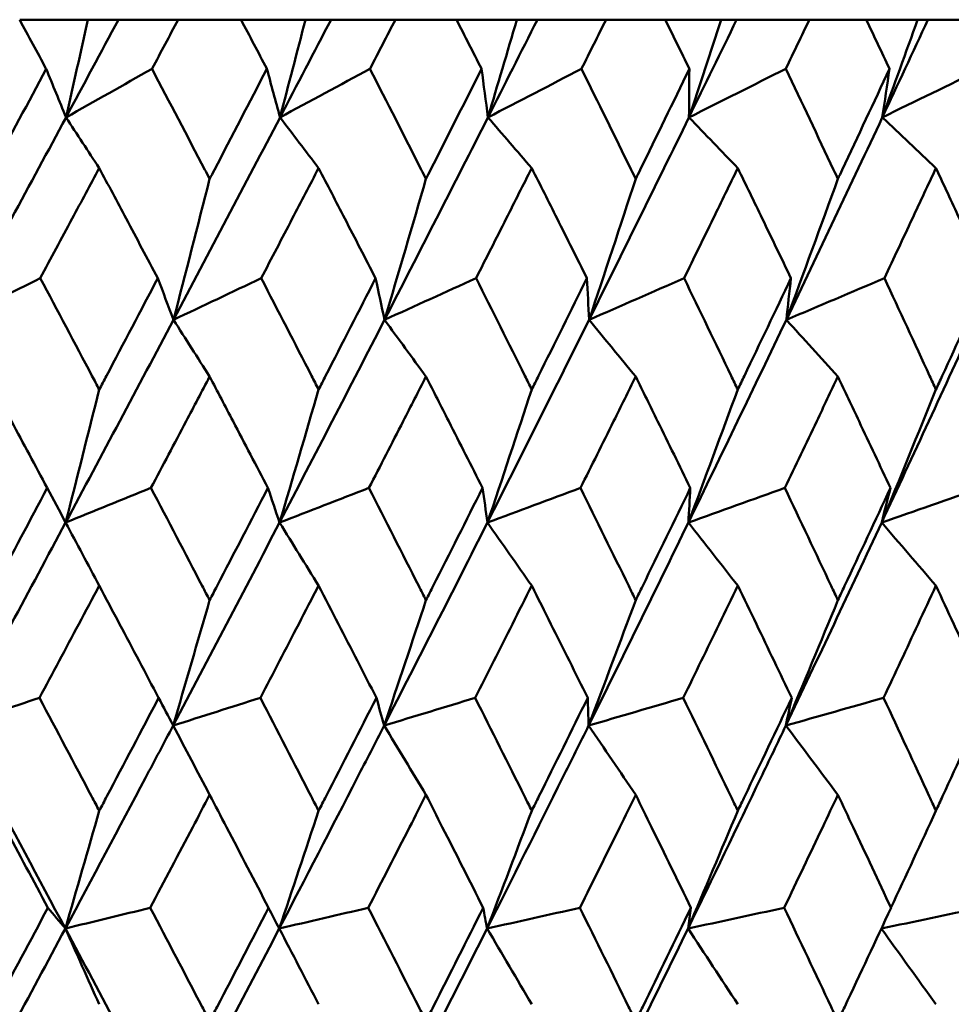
# Model space of a CAD drawing. Header units: millimetres. Extents: x 172 to 1631, y 500 to 2693.
# Tile 208 of 218: x 940.99 to 945.91, y 733.5 to 738.7. Entities that reach past the tile are written whole.
import ezdxf

# ---------------------------------------------------------------- set-up
doc = ezdxf.new("R2010")
doc.units = ezdxf.units.MM
doc.header["$LTSCALE"] = 10
doc.layers.add('Widoczne (ISO)', color=7, linetype='Continuous', lineweight=50)

msp = doc.modelspace()

# ---------------------------------------------------------------- linework, layer by layer
at = {"layer": 'Widoczne (ISO)'}
for p, q in [((940.9942, 738.6986), (941.3543, 738.6986)), ((941.3543, 738.6986), (941.5152, 738.6986)), ((941.5152, 738.6986), (941.8304, 738.6986)), ((942.1628, 738.6986), (941.8304, 738.6986)), ((942.1628, 738.6986), (942.5026, 738.6986)), ((942.5026, 738.6986), (942.6376, 738.6986)), ((942.6376, 738.6986), (942.9772, 738.6986)), ((943.3001, 738.6986), (942.9772, 738.6986)), ((943.3001, 738.6986), (943.6183, 738.6986)), ((943.6183, 738.6986), (943.7269, 738.6986)), ((943.7269, 738.6986), (944.0894, 738.6986)), ((944.4016, 738.6986), (944.0894, 738.6986)), ((944.4016, 738.6986), (944.6969, 738.6986)), ((944.6969, 738.6986), (944.7787, 738.6986)), ((944.7787, 738.6986), (945.1627, 738.6986)), ((945.4629, 738.6986), (945.1627, 738.6986)), ((945.4629, 738.6986), (945.7342, 738.6986)), ((945.7342, 738.6986), (945.7888, 738.6986)), ((945.7888, 738.6986), (946.1929, 738.6986))]:
    msp.add_line(p, q, dxfattribs=at)
msp.add_circle((934.2343, 768.6986), 50, dxfattribs=at)
for points, knots in [([(941.1339, 738.4393), (941.1336, 738.4399), (941.1333, 738.4404), (941.0868, 738.5268), (941.0406, 738.6127), (940.9942, 738.6986)], [0.02951568, 0.02951568, 0.02951568, 0.02951568, 0.02969929, 0.02969929, 0.05939589, 0.05939589, 0.05939589, 0.05939589]), ([(941.8304, 738.6986), (941.7849, 738.6127), (941.7393, 738.5268), (941.6934, 738.4404), (941.6931, 738.4399), (941.6928, 738.4393)], [0, 0, 0, 0, 0.02969567, 0.02969567, 0.02988021, 0.02988021, 0.02988021, 0.02988021]), ([(942.299, 738.4393), (942.2987, 738.4399), (942.2984, 738.4404), (942.2531, 738.5268), (942.208, 738.6127), (942.1628, 738.6986)], [0.02951568, 0.02951568, 0.02951568, 0.02951568, 0.02969929, 0.02969929, 0.05939589, 0.05939589, 0.05939589, 0.05939589]), ([(942.9772, 738.6986), (942.9329, 738.6127), (942.8886, 738.5268), (942.8439, 738.4404), (942.8436, 738.4399), (942.8433, 738.4393)], [0, 0, 0, 0, 0.02969567, 0.02969567, 0.02988021, 0.02988021, 0.02988021, 0.02988021]), ([(943.4322, 738.4393), (943.432, 738.4399), (943.4317, 738.4404), (943.3877, 738.5268), (943.344, 738.6127), (943.3001, 738.6986)], [0.02951568, 0.02951568, 0.02951568, 0.02951568, 0.02969929, 0.02969929, 0.05939589, 0.05939589, 0.05939589, 0.05939589]), ([(944.0894, 738.6986), (944.0465, 738.6127), (944.0036, 738.5268), (943.9604, 738.4404), (943.9601, 738.4399), (943.9598, 738.4393)], [0, 0, 0, 0, 0.02969567, 0.02969567, 0.02988021, 0.02988021, 0.02988021, 0.02988021]), ([(944.5292, 738.4393), (944.5289, 738.4399), (944.5287, 738.4404), (944.4862, 738.5268), (944.444, 738.6127), (944.4016, 738.6986)], [0.02951568, 0.02951568, 0.02951568, 0.02951568, 0.02969929, 0.02969929, 0.05939589, 0.05939589, 0.05939589, 0.05939589]), ([(945.1627, 738.6986), (945.1215, 738.6127), (945.0802, 738.5268), (945.0385, 738.4404), (945.0382, 738.4399), (945.038, 738.4393)], [0, 0, 0, 0, 0.02969567, 0.02969567, 0.02988021, 0.02988021, 0.02988021, 0.02988021]), ([(945.5855, 738.4393), (945.5853, 738.4399), (945.585, 738.4404), (945.5443, 738.5268), (945.5037, 738.6127), (945.4629, 738.6986)], [0.02951568, 0.02951568, 0.02951568, 0.02951568, 0.02969929, 0.02969929, 0.05939589, 0.05939589, 0.05939589, 0.05939589]), ([(940.8243, 737.8583), (940.8329, 737.8745), (940.8416, 737.8908), (940.945, 738.0845), (941.0396, 738.2619), (941.1339, 738.4393)], [0.0853813, 0.0853813, 0.0853813, 0.0853813, 0.09097809, 0.09097809, 0.15214536, 0.15214536, 0.15214536, 0.15214536]), ([(941.6928, 738.4393), (941.786, 738.262), (941.8788, 738.0847), (941.9799, 737.891), (941.9884, 737.8746), (941.9969, 737.8583)], [0.0297954, 0.0297954, 0.0297954, 0.0297954, 0.09092493, 0.09092493, 0.09655955, 0.09655955, 0.09655955, 0.09655955]), ([(941.9969, 737.8583), (942.0054, 737.8745), (942.0139, 737.8908), (942.1148, 738.0845), (942.207, 738.2619), (942.299, 738.4393)], [0.0853813, 0.0853813, 0.0853813, 0.0853813, 0.09097809, 0.09097809, 0.15214536, 0.15214536, 0.15214536, 0.15214536]), ([(942.8433, 738.4393), (942.9339, 738.262), (943.0242, 738.0847), (943.1224, 737.891), (943.1307, 737.8746), (943.139, 737.8583)], [0.0297954, 0.0297954, 0.0297954, 0.0297954, 0.09092493, 0.09092493, 0.09655955, 0.09655955, 0.09655955, 0.09655955]), ([(943.139, 737.8583), (943.1472, 737.8745), (943.1554, 737.8908), (943.2535, 738.0845), (943.343, 738.2619), (943.4322, 738.4393)], [0.0853813, 0.0853813, 0.0853813, 0.0853813, 0.09097809, 0.09097809, 0.15214536, 0.15214536, 0.15214536, 0.15214536]), ([(943.9598, 738.4393), (944.0476, 738.262), (944.1349, 738.0847), (944.2299, 737.891), (944.2379, 737.8746), (944.2459, 737.8583)], [0.0297954, 0.0297954, 0.0297954, 0.0297954, 0.09092493, 0.09092493, 0.09655955, 0.09655955, 0.09655955, 0.09655955]), ([(944.2459, 737.8583), (944.2538, 737.8745), (944.2618, 737.8908), (944.3566, 738.0845), (944.4431, 738.2619), (944.5292, 738.4393)], [0.0853813, 0.0853813, 0.0853813, 0.0853813, 0.09097809, 0.09097809, 0.15214536, 0.15214536, 0.15214536, 0.15214536]), ([(945.038, 738.4393), (945.1225, 738.262), (945.2065, 738.0847), (945.2979, 737.891), (945.3056, 737.8746), (945.3133, 737.8583)], [0.0297954, 0.0297954, 0.0297954, 0.0297954, 0.09092493, 0.09092493, 0.09655955, 0.09655955, 0.09655955, 0.09655955]), ([(945.3133, 737.8583), (945.3209, 737.8745), (945.3286, 737.8908), (945.4197, 738.0845), (945.5028, 738.2619), (945.5855, 738.4393)], [0.0853813, 0.0853813, 0.0853813, 0.0853813, 0.09097809, 0.09097809, 0.15214536, 0.15214536, 0.15214536, 0.15214536]), ([(941.4141, 737.916), (941.3667, 737.8271), (941.3192, 737.7382), (941.2156, 737.5444), (941.1594, 737.4396), (941.1032, 737.3347)], [0.03078053, 0.03078053, 0.03078053, 0.03078053, 0.06149921, 0.06149921, 0.09773041, 0.09773041, 0.09773041, 0.09773041]), ([(941.7231, 737.3347), (941.6676, 737.4395), (941.612, 737.5444), (941.509, 737.7382), (941.4616, 737.8271), (941.4141, 737.916)], [0.02528165, 0.02528165, 0.02528165, 0.02528165, 0.06150593, 0.06150593, 0.09223152, 0.09223152, 0.09223152, 0.09223152]), ([(942.5721, 737.916), (942.5259, 737.8271), (942.4796, 737.7382), (942.3786, 737.5444), (942.3239, 737.4396), (942.269, 737.3347)], [0.03078053, 0.03078053, 0.03078053, 0.03078053, 0.06149921, 0.06149921, 0.09773041, 0.09773041, 0.09773041, 0.09773041]), ([(942.8728, 737.3347), (942.8188, 737.4395), (942.7647, 737.5444), (942.6644, 737.7382), (942.6183, 737.8271), (942.5721, 737.916)], [0.02528165, 0.02528165, 0.02528165, 0.02528165, 0.06150593, 0.06150593, 0.09223152, 0.09223152, 0.09223152, 0.09223152]), ([(943.6971, 737.916), (943.6523, 737.8271), (943.6075, 737.7382), (943.5095, 737.5444), (943.4564, 737.4396), (943.4032, 737.3347)], [0.03078053, 0.03078053, 0.03078053, 0.03078053, 0.06149921, 0.06149921, 0.09773041, 0.09773041, 0.09773041, 0.09773041]), ([(943.9884, 737.3347), (943.9361, 737.4395), (943.8837, 737.5444), (943.7866, 737.7382), (943.7419, 737.8271), (943.6971, 737.916)], [0.02528165, 0.02528165, 0.02528165, 0.02528165, 0.06150593, 0.06150593, 0.09223152, 0.09223152, 0.09223152, 0.09223152]), ([(944.7848, 737.916), (944.7416, 737.8271), (944.6983, 737.7382), (944.6038, 737.5444), (944.5526, 737.4396), (944.5012, 737.3347)], [0.03078053, 0.03078053, 0.03078053, 0.03078053, 0.06149921, 0.06149921, 0.09773041, 0.09773041, 0.09773041, 0.09773041]), ([(945.0655, 737.3347), (945.0151, 737.4395), (944.9646, 737.5444), (944.871, 737.7382), (944.828, 737.8271), (944.7848, 737.916)], [0.02528165, 0.02528165, 0.02528165, 0.02528165, 0.06150593, 0.06150593, 0.09223152, 0.09223152, 0.09223152, 0.09223152]), ([(945.8308, 737.916), (945.7894, 737.8271), (945.7479, 737.7382), (945.6572, 737.5444), (945.608, 737.4396), (945.5586, 737.3347)], [0.03078053, 0.03078053, 0.03078053, 0.03078053, 0.06149921, 0.06149921, 0.09773041, 0.09773041, 0.09773041, 0.09773041]), ([(946.0998, 737.3347), (946.0516, 737.4395), (946.0032, 737.5444), (945.9135, 737.7382), (945.8722, 737.8271), (945.8308, 737.916)], [0.02528165, 0.02528165, 0.02528165, 0.02528165, 0.06150593, 0.06150593, 0.09223152, 0.09223152, 0.09223152, 0.09223152]), ([(941.1032, 737.3347), (941.1943, 737.1632), (941.2851, 736.9916), (941.3885, 736.7958), (941.4013, 736.7716), (941.4141, 736.7473)], [0.02983351, 0.02983351, 0.02983351, 0.02983351, 0.0889495, 0.0889495, 0.09731113, 0.09731113, 0.09731113, 0.09731113]), ([(941.4141, 736.7473), (941.4269, 736.7715), (941.4397, 736.7956), (941.5429, 736.9914), (941.6331, 737.1631), (941.7231, 737.3347)], [0.0806421, 0.0806421, 0.0806421, 0.0806421, 0.08897282, 0.08897282, 0.14811965, 0.14811965, 0.14811965, 0.14811965]), ([(942.269, 737.3347), (942.3579, 737.1632), (942.4464, 736.9916), (942.5471, 736.7958), (942.5596, 736.7716), (942.5721, 736.7473)], [0.02983351, 0.02983351, 0.02983351, 0.02983351, 0.0889495, 0.0889495, 0.09731113, 0.09731113, 0.09731113, 0.09731113]), ([(942.5721, 736.7473), (942.5845, 736.7715), (942.5969, 736.7956), (942.6974, 736.9914), (942.7853, 737.1631), (942.8728, 737.3347)], [0.0806421, 0.0806421, 0.0806421, 0.0806421, 0.08897282, 0.08897282, 0.14811965, 0.14811965, 0.14811965, 0.14811965]), ([(943.4032, 737.3347), (943.4894, 737.1632), (943.5753, 736.9916), (943.6729, 736.7958), (943.685, 736.7716), (943.6971, 736.7473)], [0.02983351, 0.02983351, 0.02983351, 0.02983351, 0.0889495, 0.0889495, 0.09731113, 0.09731113, 0.09731113, 0.09731113]), ([(943.6971, 736.7473), (943.7091, 736.7715), (943.7212, 736.7956), (943.8186, 736.9914), (943.9037, 737.1631), (943.9884, 737.3347)], [0.0806421, 0.0806421, 0.0806421, 0.0806421, 0.08897282, 0.08897282, 0.14811965, 0.14811965, 0.14811965, 0.14811965]), ([(944.5012, 737.3347), (944.5844, 737.1632), (944.6673, 736.9916), (944.7615, 736.7958), (944.7731, 736.7716), (944.7848, 736.7473)], [0.02983351, 0.02983351, 0.02983351, 0.02983351, 0.0889495, 0.0889495, 0.09731113, 0.09731113, 0.09731113, 0.09731113]), ([(944.7848, 736.7473), (944.7964, 736.7715), (944.808, 736.7956), (944.9019, 736.9914), (944.9839, 737.1631), (945.0655, 737.3347)], [0.0806421, 0.0806421, 0.0806421, 0.0806421, 0.08897282, 0.08897282, 0.14811965, 0.14811965, 0.14811965, 0.14811965]), ([(945.5586, 737.3347), (945.6386, 737.1632), (945.7181, 736.9916), (945.8085, 736.7958), (945.8196, 736.7716), (945.8308, 736.7473)], [0.02983351, 0.02983351, 0.02983351, 0.02983351, 0.0889495, 0.0889495, 0.09731113, 0.09731113, 0.09731113, 0.09731113]), ([(945.8308, 736.7473), (945.842, 736.7715), (945.8531, 736.7956), (945.9431, 736.9914), (946.0217, 737.1631), (946.0998, 737.3347)], [0.0806421, 0.0806421, 0.0806421, 0.0806421, 0.08897282, 0.08897282, 0.14811965, 0.14811965, 0.14811965, 0.14811965]), ([(941.1395, 736.2282), (941.0767, 736.3455), (941.0138, 736.4629), (940.9087, 736.6587), (940.8665, 736.7372), (940.8243, 736.8156)], [0.02104899, 0.02104899, 0.02104899, 0.02104899, 0.0615671, 0.0615671, 0.08866561, 0.08866561, 0.08866561, 0.08866561]), ([(941.9969, 736.8156), (941.9557, 736.7372), (941.9144, 736.6587), (941.8113, 736.4629), (941.7493, 736.3455), (941.6873, 736.2282)], [0.03448054, 0.03448054, 0.03448054, 0.03448054, 0.06157222, 0.06157222, 0.10209717, 0.10209717, 0.10209717, 0.10209717]), ([(942.3044, 736.2282), (942.2433, 736.3455), (942.1819, 736.4629), (942.0794, 736.6587), (942.0382, 736.7372), (941.9969, 736.8156)], [0.02104899, 0.02104899, 0.02104899, 0.02104899, 0.0615671, 0.0615671, 0.08866561, 0.08866561, 0.08866561, 0.08866561]), ([(943.139, 736.8156), (943.0989, 736.7372), (943.0588, 736.6587), (942.9585, 736.4629), (942.8983, 736.3455), (942.8379, 736.2282)], [0.03448054, 0.03448054, 0.03448054, 0.03448054, 0.06157222, 0.06157222, 0.10209717, 0.10209717, 0.10209717, 0.10209717]), ([(943.4375, 736.2282), (943.3782, 736.3455), (943.3187, 736.4629), (943.219, 736.6587), (943.1791, 736.7372), (943.139, 736.8156)], [0.02104899, 0.02104899, 0.02104899, 0.02104899, 0.0615671, 0.0615671, 0.08866561, 0.08866561, 0.08866561, 0.08866561]), ([(944.2459, 736.8156), (944.2071, 736.7372), (944.1684, 736.6587), (944.0713, 736.4629), (944.0131, 736.3455), (943.9546, 736.2282)], [0.03448054, 0.03448054, 0.03448054, 0.03448054, 0.06157222, 0.06157222, 0.10209717, 0.10209717, 0.10209717, 0.10209717]), ([(944.5343, 736.2282), (944.477, 736.3455), (944.4195, 736.4629), (944.3233, 736.6587), (944.2846, 736.7372), (944.2459, 736.8156)], [0.02104899, 0.02104899, 0.02104899, 0.02104899, 0.0615671, 0.0615671, 0.08866561, 0.08866561, 0.08866561, 0.08866561]), ([(945.3133, 736.8156), (945.276, 736.7372), (945.2387, 736.6587), (945.1454, 736.4629), (945.0892, 736.3455), (945.033, 736.2282)], [0.03448054, 0.03448054, 0.03448054, 0.03448054, 0.06157222, 0.06157222, 0.10209717, 0.10209717, 0.10209717, 0.10209717]), ([(945.5905, 736.2282), (945.5354, 736.3455), (945.4802, 736.4629), (945.3877, 736.6587), (945.3505, 736.7372), (945.3133, 736.8156)], [0.02104899, 0.02104899, 0.02104899, 0.02104899, 0.0615671, 0.0615671, 0.08866561, 0.08866561, 0.08866561, 0.08866561]), ([(940.8243, 735.6359), (940.8377, 735.661), (940.8511, 735.6862), (940.9564, 735.8836), (941.0481, 736.0559), (941.1395, 736.2282)], [0.07597559, 0.07597559, 0.07597559, 0.07597559, 0.08464777, 0.08464777, 0.14401425, 0.14401425, 0.14401425, 0.14401425]), ([(941.6873, 736.2282), (941.7776, 736.056), (941.8677, 735.8838), (941.9706, 735.6863), (941.9838, 735.6611), (941.9969, 735.6359)], [0.02530969, 0.02530969, 0.02530969, 0.02530969, 0.08465152, 0.08465152, 0.09334823, 0.09334823, 0.09334823, 0.09334823]), ([(941.9969, 735.6359), (942.0101, 735.661), (942.0232, 735.6862), (942.1259, 735.8836), (942.2153, 736.0559), (942.3044, 736.2282)], [0.07597559, 0.07597559, 0.07597559, 0.07597559, 0.08464777, 0.08464777, 0.14401425, 0.14401425, 0.14401425, 0.14401425]), ([(942.8379, 736.2282), (942.9258, 736.056), (943.0134, 735.8838), (943.1134, 735.6863), (943.1262, 735.6611), (943.139, 735.6359)], [0.02530969, 0.02530969, 0.02530969, 0.02530969, 0.08465152, 0.08465152, 0.09334823, 0.09334823, 0.09334823, 0.09334823]), ([(943.139, 735.6359), (943.1517, 735.661), (943.1645, 735.6862), (943.2643, 735.8836), (943.3511, 736.0559), (943.4375, 736.2282)], [0.07597559, 0.07597559, 0.07597559, 0.07597559, 0.08464777, 0.08464777, 0.14401425, 0.14401425, 0.14401425, 0.14401425]), ([(943.9546, 736.2282), (944.0397, 736.056), (944.1244, 735.8838), (944.2212, 735.6863), (944.2335, 735.6611), (944.2459, 735.6359)], [0.02530969, 0.02530969, 0.02530969, 0.02530969, 0.08465152, 0.08465152, 0.09334823, 0.09334823, 0.09334823, 0.09334823]), ([(944.2459, 735.6359), (944.2582, 735.661), (944.2705, 735.6862), (944.367, 735.8836), (944.4509, 736.0559), (944.5343, 736.2282)], [0.07597559, 0.07597559, 0.07597559, 0.07597559, 0.08464777, 0.08464777, 0.14401425, 0.14401425, 0.14401425, 0.14401425]), ([(945.033, 736.2282), (945.1149, 736.056), (945.1964, 735.8838), (945.2895, 735.6863), (945.3014, 735.6611), (945.3133, 735.6359)], [0.02530969, 0.02530969, 0.02530969, 0.02530969, 0.08465152, 0.08465152, 0.09334823, 0.09334823, 0.09334823, 0.09334823]), ([(945.3133, 735.6359), (945.3251, 735.661), (945.3369, 735.6862), (945.4297, 735.8836), (945.5103, 736.0559), (945.5905, 736.2282)], [0.07597559, 0.07597559, 0.07597559, 0.07597559, 0.08464777, 0.08464777, 0.14401425, 0.14401425, 0.14401425, 0.14401425]), ([(941.4141, 735.7129), (941.3782, 735.6452), (941.3422, 735.5776), (941.2371, 735.3802), (941.1679, 735.2504), (941.0986, 735.1207)], [0.03825175, 0.03825175, 0.03825175, 0.03825175, 0.06160817, 0.06160817, 0.10638617, 0.10638617, 0.10638617, 0.10638617]), ([(941.7277, 735.1207), (941.6592, 735.2504), (941.5907, 735.3801), (941.486, 735.5775), (941.4501, 735.6452), (941.4141, 735.7129)], [0.01681985, 0.01681985, 0.01681985, 0.01681985, 0.06159108, 0.06159108, 0.08495433, 0.08495433, 0.08495433, 0.08495433]), ([(942.5721, 735.7129), (942.5371, 735.6452), (942.502, 735.5776), (942.3996, 735.3802), (942.3322, 735.2504), (942.2646, 735.1207)], [0.03825175, 0.03825175, 0.03825175, 0.03825175, 0.06160817, 0.06160817, 0.10638617, 0.10638617, 0.10638617, 0.10638617]), ([(942.8772, 735.1207), (942.8107, 735.2504), (942.7439, 735.3801), (942.6421, 735.5775), (942.6071, 735.6452), (942.5721, 735.7129)], [0.01681985, 0.01681985, 0.01681985, 0.01681985, 0.06159108, 0.06159108, 0.08495433, 0.08495433, 0.08495433, 0.08495433]), ([(943.6971, 735.7129), (943.6632, 735.6452), (943.6292, 735.5776), (943.5299, 735.3802), (943.4645, 735.2504), (943.3989, 735.1207)], [0.03825175, 0.03825175, 0.03825175, 0.03825175, 0.06160817, 0.06160817, 0.10638617, 0.10638617, 0.10638617, 0.10638617]), ([(943.9927, 735.1207), (943.9282, 735.2504), (943.8636, 735.3801), (943.7649, 735.5775), (943.731, 735.6452), (943.6971, 735.7129)], [0.01681985, 0.01681985, 0.01681985, 0.01681985, 0.06159108, 0.06159108, 0.08495433, 0.08495433, 0.08495433, 0.08495433]), ([(944.7848, 735.7129), (944.7521, 735.6452), (944.7193, 735.5776), (944.6235, 735.3802), (944.5603, 735.2504), (944.497, 735.1207)], [0.03825175, 0.03825175, 0.03825175, 0.03825175, 0.06160817, 0.06160817, 0.10638617, 0.10638617, 0.10638617, 0.10638617]), ([(945.0696, 735.1207), (945.0075, 735.2504), (944.9453, 735.3801), (944.8502, 735.5775), (944.8175, 735.6452), (944.7848, 735.7129)], [0.01681985, 0.01681985, 0.01681985, 0.01681985, 0.06159108, 0.06159108, 0.08495433, 0.08495433, 0.08495433, 0.08495433]), ([(945.8308, 735.7129), (945.7994, 735.6452), (945.768, 735.5776), (945.6761, 735.3802), (945.6154, 735.2504), (945.5546, 735.1207)], [0.03825175, 0.03825175, 0.03825175, 0.03825175, 0.06160817, 0.06160817, 0.10638617, 0.10638617, 0.10638617, 0.10638617]), ([(946.1037, 735.1207), (946.0443, 735.2504), (945.9847, 735.3801), (945.8935, 735.5775), (945.8622, 735.6452), (945.8308, 735.7129)], [0.01681985, 0.01681985, 0.01681985, 0.01681985, 0.06159108, 0.06159108, 0.08495433, 0.08495433, 0.08495433, 0.08495433]), ([(941.0986, 735.1207), (941.1905, 734.9477), (941.2822, 734.7747), (941.3871, 734.5761), (941.4006, 734.5505), (941.4141, 734.5249)], [0.02053386, 0.02053386, 0.02053386, 0.02053386, 0.08016461, 0.08016461, 0.08898694, 0.08898694, 0.08898694, 0.08898694]), ([(941.4141, 734.5249), (941.4276, 734.5504), (941.4411, 734.576), (941.5459, 734.7746), (941.6369, 734.9476), (941.7277, 735.1207)], [0.07138254, 0.07138254, 0.07138254, 0.07138254, 0.08018544, 0.08018544, 0.13983561, 0.13983561, 0.13983561, 0.13983561]), ([(942.2646, 735.1207), (942.3542, 734.9477), (942.4435, 734.7747), (942.5457, 734.5761), (942.5589, 734.5505), (942.5721, 734.5249)], [0.02053386, 0.02053386, 0.02053386, 0.02053386, 0.08016461, 0.08016461, 0.08898694, 0.08898694, 0.08898694, 0.08898694]), ([(942.5721, 734.5249), (942.5852, 734.5504), (942.5983, 734.576), (942.7004, 734.7746), (942.789, 734.9476), (942.8772, 735.1207)], [0.07138254, 0.07138254, 0.07138254, 0.07138254, 0.08018544, 0.08018544, 0.13983561, 0.13983561, 0.13983561, 0.13983561]), ([(943.3989, 735.1207), (943.4858, 734.9477), (943.5725, 734.7747), (943.6716, 734.5761), (943.6843, 734.5505), (943.6971, 734.5249)], [0.02053386, 0.02053386, 0.02053386, 0.02053386, 0.08016461, 0.08016461, 0.08898694, 0.08898694, 0.08898694, 0.08898694]), ([(943.6971, 734.5249), (943.7098, 734.5504), (943.7226, 734.576), (943.8214, 734.7746), (943.9072, 734.9476), (943.9927, 735.1207)], [0.07138254, 0.07138254, 0.07138254, 0.07138254, 0.08018544, 0.08018544, 0.13983561, 0.13983561, 0.13983561, 0.13983561]), ([(944.497, 735.1207), (944.581, 734.9477), (944.6646, 734.7747), (944.7602, 734.5761), (944.7725, 734.5505), (944.7848, 734.5249)], [0.02053386, 0.02053386, 0.02053386, 0.02053386, 0.08016461, 0.08016461, 0.08898694, 0.08898694, 0.08898694, 0.08898694]), ([(944.7848, 734.5249), (944.7971, 734.5504), (944.8093, 734.576), (944.9046, 734.7746), (944.9873, 734.9476), (945.0696, 735.1207)], [0.07138254, 0.07138254, 0.07138254, 0.07138254, 0.08018544, 0.08018544, 0.13983561, 0.13983561, 0.13983561, 0.13983561]), ([(945.5546, 735.1207), (945.6353, 734.9477), (945.7155, 734.7747), (945.8072, 734.5761), (945.819, 734.5505), (945.8308, 734.5249)], [0.02053386, 0.02053386, 0.02053386, 0.02053386, 0.08016461, 0.08016461, 0.08898694, 0.08898694, 0.08898694, 0.08898694]), ([(945.8308, 734.5249), (945.8426, 734.5504), (945.8544, 734.576), (945.9458, 734.7746), (946.025, 734.9476), (946.1037, 735.1207)], [0.07138254, 0.07138254, 0.07138254, 0.07138254, 0.08018544, 0.08018544, 0.13983561, 0.13983561, 0.13983561, 0.13983561]), ([(941.2354, 733.9037), (941.094, 734.1687), (940.952, 734.4337), (940.76, 734.7906), (940.7104, 734.8825), (940.6608, 734.9745)], [0.3692784, 0.3692784, 0.3692784, 0.3692784, 0.4608442, 0.4608442, 0.492629, 0.492629, 0.492629, 0.492629]), ([(941.2354, 733.9037), (941.3771, 734.1687), (941.5181, 734.4337), (941.7072, 734.7906), (941.7558, 734.8825), (941.8044, 734.9745)], [0.3692784, 0.3692784, 0.3692784, 0.3692784, 0.4608442, 0.4608442, 0.492629, 0.492629, 0.492629, 0.492629]), ([(942.3645, 733.9037), (942.5025, 734.1687), (942.6398, 734.4337), (942.8236, 734.7906), (942.8709, 734.8825), (942.9181, 734.9745)], [0.3692784, 0.3692784, 0.3692784, 0.3692784, 0.4608442, 0.4608442, 0.492629, 0.492629, 0.492629, 0.492629]), ([(943.4616, 733.9037), (943.5953, 734.1687), (943.7283, 734.4337), (943.9061, 734.7906), (943.9519, 734.8825), (943.9975, 734.9745)], [0.3692784, 0.3692784, 0.3692784, 0.3692784, 0.4608442, 0.4608442, 0.492629, 0.492629, 0.492629, 0.492629]), ([(944.5222, 733.9037), (944.6512, 734.1687), (944.7793, 734.4337), (944.9505, 734.7906), (944.9945, 734.8825), (945.0384, 734.9745)], [0.3692784, 0.3692784, 0.3692784, 0.3692784, 0.4608442, 0.4608442, 0.492629, 0.492629, 0.492629, 0.492629]), ([(941.1431, 734.0132), (941.0673, 734.1552), (940.9914, 734.2971), (940.8849, 734.4956), (940.8546, 734.5522), (940.8243, 734.6087)], [0.01259731, 0.01259731, 0.01259731, 0.01259731, 0.06159863, 0.06159863, 0.08110666, 0.08110666, 0.08110666, 0.08110666]), ([(941.9969, 734.6087), (941.9673, 734.5522), (941.9377, 734.4957), (941.8334, 734.2972), (941.7586, 734.1552), (941.6837, 734.0132)], [0.04208868, 0.04208868, 0.04208868, 0.04208868, 0.06158988, 0.06158988, 0.11059803, 0.11059803, 0.11059803, 0.11059803]), ([(942.308, 734.0132), (942.2341, 734.1552), (942.16, 734.2971), (942.0562, 734.4956), (942.0266, 734.5522), (941.9969, 734.6087)], [0.01259731, 0.01259731, 0.01259731, 0.01259731, 0.06159863, 0.06159863, 0.08110666, 0.08110666, 0.08110666, 0.08110666]), ([(943.139, 734.6087), (943.1102, 734.5522), (943.0814, 734.4957), (942.9801, 734.2972), (942.9074, 734.1552), (942.8344, 734.0132)], [0.04208868, 0.04208868, 0.04208868, 0.04208868, 0.06158988, 0.06158988, 0.11059803, 0.11059803, 0.11059803, 0.11059803]), ([(943.441, 734.0132), (943.3693, 734.1552), (943.2974, 734.2971), (943.1965, 734.4956), (943.1678, 734.5522), (943.139, 734.6087)], [0.01259731, 0.01259731, 0.01259731, 0.01259731, 0.06159863, 0.06159863, 0.08110666, 0.08110666, 0.08110666, 0.08110666]), ([(944.2459, 734.6087), (944.2181, 734.5522), (944.1902, 734.4957), (944.0922, 734.2972), (944.0218, 734.1552), (943.9512, 734.0132)], [0.04208868, 0.04208868, 0.04208868, 0.04208868, 0.06158988, 0.06158988, 0.11059803, 0.11059803, 0.11059803, 0.11059803]), ([(944.5376, 734.0132), (944.4684, 734.1552), (944.399, 734.2971), (944.3015, 734.4956), (944.2737, 734.5522), (944.2459, 734.6087)], [0.01259731, 0.01259731, 0.01259731, 0.01259731, 0.06159863, 0.06159863, 0.08110666, 0.08110666, 0.08110666, 0.08110666]), ([(945.3133, 734.6087), (945.2865, 734.5522), (945.2597, 734.4957), (945.1654, 734.2972), (945.0977, 734.1552), (945.0297, 734.0132)], [0.04208868, 0.04208868, 0.04208868, 0.04208868, 0.06158988, 0.06158988, 0.11059803, 0.11059803, 0.11059803, 0.11059803]), ([(945.5936, 734.0132), (945.5272, 734.1552), (945.4604, 734.2971), (945.3668, 734.4956), (945.34, 734.5522), (945.3133, 734.6087)], [0.01259731, 0.01259731, 0.01259731, 0.01259731, 0.06159863, 0.06159863, 0.08110666, 0.08110666, 0.08110666, 0.08110666]), ([(940.8243, 733.4152), (940.8378, 733.4404), (940.8513, 733.4657), (940.9578, 733.665), (941.0506, 733.8391), (941.1431, 734.0132)], [0.06686277, 0.06686277, 0.06686277, 0.06686277, 0.07557848, 0.07557848, 0.13558897, 0.13558897, 0.13558897, 0.13558897]), ([(941.6837, 734.0132), (941.7751, 733.8391), (941.8663, 733.6651), (941.9705, 733.4658), (941.9837, 733.4405), (941.9969, 733.4152)], [0.01556037, 0.01556037, 0.01556037, 0.01556037, 0.07555527, 0.07555527, 0.08428623, 0.08428623, 0.08428623, 0.08428623]), ([(941.9969, 733.4152), (942.0101, 733.4404), (942.0233, 733.4657), (942.1273, 733.665), (942.2178, 733.8391), (942.308, 734.0132)], [0.06686277, 0.06686277, 0.06686277, 0.06686277, 0.07557848, 0.07557848, 0.13558897, 0.13558897, 0.13558897, 0.13558897]), ([(942.8344, 734.0132), (942.9234, 733.8391), (943.0121, 733.6651), (943.1133, 733.4658), (943.1261, 733.4405), (943.139, 733.4152)], [0.01556037, 0.01556037, 0.01556037, 0.01556037, 0.07555527, 0.07555527, 0.08428623, 0.08428623, 0.08428623, 0.08428623]), ([(943.139, 733.4152), (943.1518, 733.4404), (943.1646, 733.4657), (943.2656, 733.665), (943.3535, 733.8391), (943.441, 734.0132)], [0.06686277, 0.06686277, 0.06686277, 0.06686277, 0.07557848, 0.07557848, 0.13558897, 0.13558897, 0.13558897, 0.13558897]), ([(943.9512, 734.0132), (944.0374, 733.8391), (944.1231, 733.6651), (944.221, 733.4658), (944.2335, 733.4405), (944.2459, 733.4152)], [0.01556037, 0.01556037, 0.01556037, 0.01556037, 0.07555527, 0.07555527, 0.08428623, 0.08428623, 0.08428623, 0.08428623]), ([(944.2459, 733.4152), (944.2583, 733.4404), (944.2707, 733.4657), (944.3683, 733.665), (944.4532, 733.8391), (944.5376, 734.0132)], [0.06686277, 0.06686277, 0.06686277, 0.06686277, 0.07557848, 0.07557848, 0.13558897, 0.13558897, 0.13558897, 0.13558897]), ([(945.0297, 734.0132), (945.1126, 733.8391), (945.1952, 733.6651), (945.2894, 733.4658), (945.3013, 733.4405), (945.3133, 733.4152)], [0.01556037, 0.01556037, 0.01556037, 0.01556037, 0.07555527, 0.07555527, 0.08428623, 0.08428623, 0.08428623, 0.08428623]), ([(945.3133, 733.4152), (945.3252, 733.4404), (945.3371, 733.4657), (945.431, 733.665), (945.5125, 733.8391), (945.5936, 734.0132)], [0.06686277, 0.06686277, 0.06686277, 0.06686277, 0.07557848, 0.07557848, 0.13558897, 0.13558897, 0.13558897, 0.13558897])]:
    msp.add_open_spline(points, degree=3, knots=knots, dxfattribs=at)
for points in [[(941.2389, 738.1832), (941.3312, 738.355), (941.4233, 738.5269), (941.5152, 738.6986)], [(941.3543, 738.6986), (941.316, 738.5265), (941.2775, 738.3547), (941.2389, 738.1832)], [(942.3685, 738.1832), (942.4585, 738.355), (942.5482, 738.5269), (942.6376, 738.6986)], [(942.5026, 738.6986), (942.4581, 738.5265), (942.4134, 738.3547), (942.3685, 738.1832)], [(943.4661, 738.1832), (943.5533, 738.355), (943.6403, 738.5269), (943.7269, 738.6986)], [(943.6183, 738.6986), (943.5678, 738.5265), (943.517, 738.3547), (943.4661, 738.1832)], [(944.5272, 738.1832), (944.6114, 738.355), (944.6952, 738.5269), (944.7787, 738.6986)], [(944.6969, 738.6986), (944.6406, 738.5265), (944.584, 738.3547), (944.5272, 738.1832)], [(945.5477, 738.1832), (945.6285, 738.355), (945.7088, 738.5269), (945.7888, 738.6986)], [(945.7342, 738.6986), (945.6723, 738.5265), (945.6102, 738.3547), (945.5477, 738.1832)], [(941.2389, 738.1832), (941.204, 738.2685), (941.1689, 738.3539), (941.1339, 738.4393)], [(941.2389, 738.1832), (941.3901, 738.2685), (941.5415, 738.3539), (941.6928, 738.4393)], [(942.3685, 738.1832), (942.3454, 738.2685), (942.3222, 738.3539), (942.299, 738.4393)], [(942.3685, 738.1832), (942.5267, 738.2685), (942.685, 738.3539), (942.8433, 738.4393)], [(943.4661, 738.1832), (943.4549, 738.2685), (943.4436, 738.3539), (943.4322, 738.4393)], [(943.4661, 738.1832), (943.6306, 738.2685), (943.7952, 738.3539), (943.9598, 738.4393)], [(944.5272, 738.1832), (944.528, 738.2685), (944.5286, 738.3539), (944.5292, 738.4393)], [(944.5272, 738.1832), (944.6974, 738.2685), (944.8677, 738.3539), (945.038, 738.4393)], [(945.5477, 738.1832), (945.5604, 738.2685), (945.573, 738.3539), (945.5855, 738.4393)], [(945.5477, 738.1832), (945.7229, 738.2685), (945.8982, 738.3539), (946.0735, 738.4393)], [(940.6624, 737.1151), (940.8555, 737.4713), (941.0476, 737.8273), (941.2389, 738.1832)], [(941.4141, 737.916), (941.3557, 738.0052), (941.2973, 738.0942), (941.2389, 738.1832)], [(941.8062, 737.1151), (941.9948, 737.4713), (942.1822, 737.8273), (942.3685, 738.1832)], [(942.5721, 737.916), (942.5042, 738.0052), (942.4364, 738.0942), (942.3685, 738.1832)], [(942.9202, 737.1151), (943.1035, 737.4713), (943.2854, 737.8273), (943.4661, 738.1832)], [(943.6971, 737.916), (943.6201, 738.0052), (943.5431, 738.0942), (943.4661, 738.1832)], [(943.9999, 737.1151), (944.1771, 737.4713), (944.3529, 737.8273), (944.5272, 738.1832)], [(944.7848, 737.916), (944.699, 738.0052), (944.6131, 738.0942), (944.5272, 738.1832)], [(945.0411, 737.1151), (945.2116, 737.4713), (945.3805, 737.8273), (945.5477, 738.1832)], [(945.8308, 737.916), (945.7365, 738.0052), (945.6421, 738.0942), (945.5477, 738.1832)], [(941.9969, 737.8583), (941.9338, 737.6099), (941.8702, 737.3622), (941.8062, 737.1151)], [(943.139, 737.8583), (943.0665, 737.6099), (942.9936, 737.3622), (942.9202, 737.1151)], [(944.2459, 737.8583), (944.1644, 737.6099), (944.0824, 737.3622), (943.9999, 737.1151)], [(945.3133, 737.8583), (945.2231, 737.6099), (945.1323, 737.3622), (945.0411, 737.1151)], [(940.6624, 737.1151), (940.8093, 737.1883), (940.9562, 737.2615), (941.1032, 737.3347)], [(941.8062, 737.1151), (941.7786, 737.1883), (941.7509, 737.2615), (941.7231, 737.3347)], [(941.8062, 737.1151), (941.9605, 737.1883), (942.1147, 737.2615), (942.269, 737.3347)], [(942.9202, 737.1151), (942.9045, 737.1883), (942.8887, 737.2615), (942.8728, 737.3347)], [(942.9202, 737.1151), (943.0812, 737.1883), (943.2422, 737.2615), (943.4032, 737.3347)], [(943.9999, 737.1151), (943.9961, 737.1883), (943.9923, 737.2615), (943.9884, 737.3347)], [(943.9999, 737.1151), (944.167, 737.1883), (944.3341, 737.2615), (944.5012, 737.3347)], [(945.0411, 737.1151), (945.0493, 737.1883), (945.0574, 737.2615), (945.0655, 737.3347)], [(945.0411, 737.1151), (945.2136, 737.1883), (945.3861, 737.2615), (945.5586, 737.3347)], [(941.2368, 736.0453), (941.4277, 736.4019), (941.6175, 736.7586), (941.8062, 737.1151)], [(941.9969, 736.8156), (941.9334, 736.9156), (941.8698, 737.0154), (941.8062, 737.1151)], [(942.3661, 736.0453), (942.552, 736.4019), (942.7368, 736.7586), (942.9202, 737.1151)], [(943.139, 736.8156), (943.0661, 736.9156), (942.9932, 737.0154), (942.9202, 737.1151)], [(943.4634, 736.0453), (943.6436, 736.4019), (943.8225, 736.7586), (943.9999, 737.1151)], [(944.2459, 736.8156), (944.1639, 736.9156), (944.0819, 737.0154), (943.9999, 737.1151)], [(944.5242, 736.0453), (944.6981, 736.4019), (944.8704, 736.7586), (945.0411, 737.1151)], [(945.3133, 736.8156), (945.2226, 736.9156), (945.1318, 737.0154), (945.0411, 737.1151)], [(945.5444, 736.0453), (945.7112, 736.4019), (945.8763, 736.7586), (946.0396, 737.1151)], [(941.4141, 736.7473), (941.3553, 736.5127), (941.2962, 736.2787), (941.2368, 736.0453)], [(942.5721, 736.7473), (942.5038, 736.5127), (942.4351, 736.2787), (942.3661, 736.0453)], [(943.6971, 736.7473), (943.6196, 736.5127), (943.5417, 736.2787), (943.4634, 736.0453)], [(944.7848, 736.7473), (944.6984, 736.5127), (944.6115, 736.2787), (944.5242, 736.0453)], [(945.8308, 736.7473), (945.7358, 736.5127), (945.6404, 736.2787), (945.5444, 736.0453)], [(941.2368, 736.0453), (941.2044, 736.1062), (941.172, 736.1672), (941.1395, 736.2282)], [(941.2368, 736.0453), (941.3869, 736.1062), (941.5371, 736.1672), (941.6873, 736.2282)], [(942.3661, 736.0453), (942.3456, 736.1062), (942.325, 736.1672), (942.3044, 736.2282)], [(942.3661, 736.0453), (942.5234, 736.1062), (942.6806, 736.1672), (942.8379, 736.2282)], [(943.4634, 736.0453), (943.4548, 736.1062), (943.4462, 736.1672), (943.4375, 736.2282)], [(943.4634, 736.0453), (943.6271, 736.1062), (943.7908, 736.1672), (943.9546, 736.2282)], [(944.5242, 736.0453), (944.5276, 736.1062), (944.531, 736.1672), (944.5343, 736.2282)], [(944.5242, 736.0453), (944.6938, 736.1062), (944.8633, 736.1672), (945.033, 736.2282)], [(945.5444, 736.0453), (945.5598, 736.1062), (945.5752, 736.1672), (945.5905, 736.2282)], [(945.5444, 736.0453), (945.7191, 736.1062), (945.8939, 736.1672), (946.0687, 736.2282)], [(940.6608, 734.9745), (940.8538, 735.3314), (941.0458, 735.6883), (941.2368, 736.0453)], [(941.4141, 735.7129), (941.3551, 735.8238), (941.2959, 735.9346), (941.2368, 736.0453)], [(941.8044, 734.9745), (941.9928, 735.3314), (942.1801, 735.6883), (942.3661, 736.0453)], [(942.5721, 735.7129), (942.5035, 735.8238), (942.4348, 735.9346), (942.3661, 736.0453)], [(942.9181, 734.9745), (943.1012, 735.3314), (943.283, 735.6883), (943.4634, 736.0453)], [(943.6971, 735.7129), (943.6192, 735.8238), (943.5413, 735.9346), (943.4634, 736.0453)], [(943.9975, 734.9745), (944.1746, 735.3314), (944.3502, 735.6883), (944.5242, 736.0453)], [(944.7848, 735.7129), (944.698, 735.8238), (944.6111, 735.9346), (944.5242, 736.0453)], [(945.0384, 734.9745), (945.2088, 735.3314), (945.3774, 735.6883), (945.5444, 736.0453)], [(945.8308, 735.7129), (945.7354, 735.8238), (945.6399, 735.9346), (945.5444, 736.0453)], [(941.9969, 735.6359), (941.933, 735.4149), (941.8688, 735.1944), (941.8044, 734.9745)], [(943.139, 735.6359), (943.0657, 735.4149), (942.992, 735.1944), (942.9181, 734.9745)], [(944.2459, 735.6359), (944.1635, 735.4149), (944.0807, 735.1944), (943.9975, 734.9745)], [(945.3133, 735.6359), (945.2221, 735.4149), (945.1304, 735.1944), (945.0384, 734.9745)], [(940.6608, 734.9745), (940.8067, 735.0232), (940.9526, 735.072), (941.0986, 735.1207)], [(941.8044, 734.9745), (941.7788, 735.0232), (941.7533, 735.072), (941.7277, 735.1207)], [(941.8044, 734.9745), (941.9577, 735.0232), (942.1111, 735.072), (942.2646, 735.1207)], [(942.9181, 734.9745), (942.9045, 735.0232), (942.8909, 735.072), (942.8772, 735.1207)], [(942.9181, 734.9745), (943.0783, 735.0232), (943.2386, 735.072), (943.3989, 735.1207)], [(943.9975, 734.9745), (943.9959, 735.0232), (943.9943, 735.072), (943.9927, 735.1207)], [(943.9975, 734.9745), (944.164, 735.0232), (944.3305, 735.072), (944.497, 735.1207)], [(945.0384, 734.9745), (945.0488, 735.0232), (945.0592, 735.072), (945.0696, 735.1207)], [(945.0384, 734.9745), (945.2105, 735.0232), (945.3825, 735.072), (945.5546, 735.1207)], [(941.9969, 734.6087), (941.9328, 734.7308), (941.8686, 734.8528), (941.8044, 734.9745)], [(943.139, 734.6087), (943.0654, 734.7308), (942.9918, 734.8528), (942.9181, 734.9745)], [(944.2459, 734.6087), (944.1632, 734.7308), (944.0804, 734.8528), (943.9975, 734.9745)], [(945.3133, 734.6087), (945.2217, 734.7308), (945.1301, 734.8528), (945.0384, 734.9745)], [(941.4141, 734.5249), (941.3548, 734.3173), (941.2952, 734.1102), (941.2354, 733.9037)], [(942.5721, 734.5249), (942.5032, 734.3173), (942.434, 734.1102), (942.3645, 733.9037)], [(943.6971, 734.5249), (943.6189, 734.3173), (943.5404, 734.1102), (943.4616, 733.9037)], [(944.7848, 734.5249), (944.6976, 734.3173), (944.61, 734.1102), (944.5222, 733.9037)], [(945.8308, 734.5249), (945.752, 734.3541), (945.6728, 734.1836), (945.5935, 734.0135)], [(941.2354, 733.9037), (941.2047, 733.9402), (941.1739, 733.9767), (941.1431, 734.0132)], [(941.2354, 733.9037), (941.3848, 733.9402), (941.5343, 733.9767), (941.6837, 734.0132)], [(942.3645, 733.9037), (942.3457, 733.9402), (942.3268, 733.9767), (942.308, 734.0132)], [(942.3645, 733.9037), (942.5212, 733.9402), (942.6778, 733.9767), (942.8344, 734.0132)], [(943.4616, 733.9037), (943.4547, 733.9402), (943.4478, 733.9767), (943.441, 734.0132)], [(943.4616, 733.9037), (943.6248, 733.9402), (943.788, 733.9767), (943.9512, 734.0132)], [(944.5222, 733.9037), (944.5273, 733.9402), (944.5325, 733.9767), (944.5376, 734.0132)], [(944.5222, 733.9037), (944.6913, 733.9402), (944.8605, 733.9767), (945.0297, 734.0132)], [(945.5426, 733.9038), (945.7169, 733.9402), (945.8912, 733.9767), (946.0656, 734.0132)], [(940.6598, 732.8335), (940.8528, 733.1902), (941.0447, 733.547), (941.2354, 733.9037)], [(941.8032, 732.8335), (941.6151, 733.1902), (941.4258, 733.547), (941.2354, 733.9037)], [(941.4141, 733.5039), (941.3546, 733.6374), (941.2951, 733.7706), (941.2354, 733.9037)], [(941.8032, 732.8335), (941.9917, 733.1902), (942.1788, 733.547), (942.3645, 733.9037)], [(942.5721, 733.5039), (942.503, 733.6374), (942.4338, 733.7706), (942.3645, 733.9037)], [(942.9168, 732.8335), (943.0999, 733.1902), (943.2815, 733.547), (943.4616, 733.9037)], [(943.6971, 733.5039), (943.6187, 733.6374), (943.5401, 733.7706), (943.4616, 733.9037)], [(943.9961, 732.8335), (944.1731, 733.1902), (944.3485, 733.547), (944.5222, 733.9037)], [(944.7848, 733.5039), (944.6973, 733.6374), (944.6098, 733.7706), (944.5222, 733.9037)], [(945.8308, 733.5039), (945.7348, 733.6373), (945.6386, 733.7704), (945.5424, 733.9033)]]:
    msp.add_open_spline(points, degree=3, dxfattribs=at)

doc.saveas('drawing.dxf')
